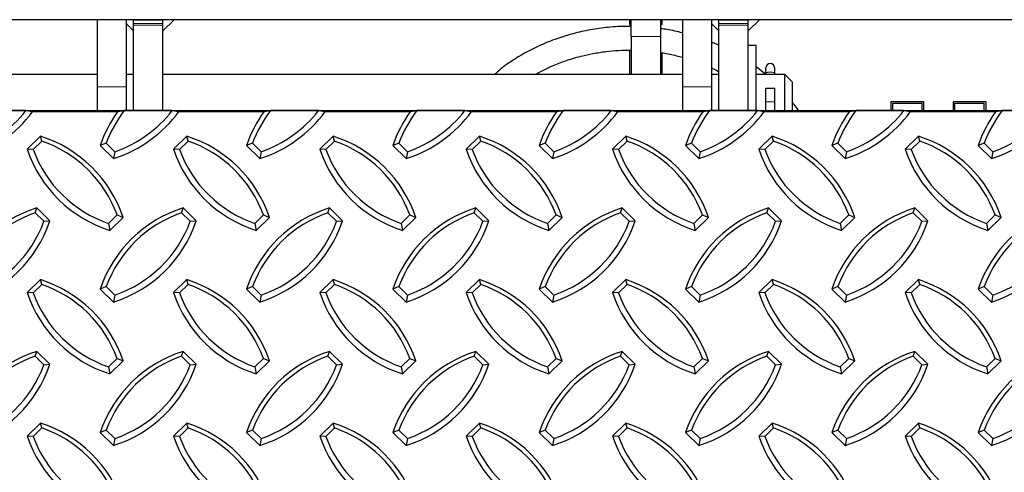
# Model space of a CAD drawing. Extents: x 0 to 17, y 0 to 11.
# Tile 35 of 81: x 10.844 to 11.895, y 4.229 to 4.713. Entities that reach past the tile are written whole.
import ezdxf

# ---------------------------------------------------------------- set-up
doc = ezdxf.new("R2010")
doc.units = 0
doc.header["$LTSCALE"] = 0.5
doc.header["$MEASUREMENT"] = 0
doc.linetypes.add('PHANTOM', pattern=[0.5, 0.25, -0.05, 0.05, -0.05, 0.05, -0.05])
doc.layers.get('0').update_dxf_attribs({"linetype": 'CONTINUOUS'})

msp = doc.modelspace()

# ---------------------------------------------------------------- linework, layer by layer
at = {"color": 7, "linetype": 'Continuous', "lineweight": 25}
for p, q in [((14.07485, 4.71289), (9.57485, 4.71289)), ((10.92641, 4.71289), (10.92641, 4.64132)), ((10.95766, 4.71289), (10.95766, 4.64132)), ((10.96547, 4.71289), (10.99672, 4.71289)), ((10.96547, 4.70892), (10.96547, 4.71289)), ((10.99672, 4.70113), (11.00862, 4.71289)), ((10.99672, 4.70892), (10.99672, 4.71289)), ((11.49477, 4.71289), (11.49477, 4.70783)), ((11.49672, 4.69478), (11.49672, 4.71289)), ((11.52797, 4.71289), (11.52797, 4.69478)), ((11.52992, 4.70783), (11.52992, 4.71289)), ((11.55141, 4.71289), (11.55141, 4.64132)), ((11.58266, 4.71289), (11.58266, 4.64132)), ((11.59047, 4.71289), (11.62172, 4.71289)), ((11.59047, 4.70892), (11.59047, 4.71289)), ((11.62172, 4.70113), (11.63362, 4.71289)), ((11.62172, 4.70892), (11.62172, 4.71289)), ((10.95766, 4.70885), (10.96547, 4.70113)), ((10.96547, 4.70697), (10.96547, 4.70892)), ((10.96547, 4.61534), (10.96547, 4.70697)), ((10.99672, 4.70697), (10.99672, 4.70892)), ((10.99672, 4.61534), (10.99672, 4.70697)), ((11.49477, 4.70783), (11.49672, 4.70783)), ((11.52797, 4.70783), (11.52992, 4.70783)), ((11.58266, 4.70885), (11.59047, 4.70113)), ((11.59047, 4.70697), (11.59047, 4.70892)), ((11.59047, 4.61534), (11.59047, 4.70697)), ((11.62172, 4.70697), (11.62172, 4.70892)), ((11.62172, 4.61534), (11.62172, 4.70697)), ((11.49672, 4.69478), (11.49672, 4.65415)), ((11.52797, 4.69478), (11.52797, 4.65415)), ((11.49477, 4.6803), (11.49477, 4.65415)), ((11.6301, 4.68546), (11.62172, 4.68546)), ((11.6301, 4.61526), (11.6301, 4.68546)), ((11.52992, 4.65415), (11.52992, 4.67746)), ((11.64035, 4.65446), (11.6301, 4.66239)), ((11.64035, 4.65651), (11.64035, 4.66121)), ((11.64997, 4.65651), (11.64997, 4.66121)), ((10.92641, 4.65415), (10.37172, 4.65415)), ((10.96547, 4.65415), (10.95766, 4.65415)), ((11.55141, 4.65415), (10.99672, 4.65415)), ((11.59047, 4.65415), (11.58266, 4.65415)), ((11.66078, 4.65415), (11.6301, 4.65415)), ((11.64035, 4.65444), (11.64035, 4.65651)), ((11.64997, 4.65415), (11.64997, 4.65651)), ((11.6686, 4.64634), (11.66078, 4.65415)), ((11.66078, 4.6423), (11.66078, 4.65415)), ((10.92641, 4.64132), (10.92641, 4.61526)), ((10.95766, 4.64132), (10.95766, 4.61526)), ((11.55141, 4.64132), (11.55141, 4.61526)), ((11.58266, 4.64132), (11.58266, 4.61526)), ((11.64035, 4.63973), (11.64997, 4.63973)), ((11.64035, 4.62511), (11.64035, 4.63973)), ((11.64997, 4.62511), (11.64997, 4.63973)), ((11.66078, 4.61526), (11.66078, 4.6423)), ((11.6686, 4.64634), (11.6686, 4.63745)), ((11.6686, 4.63745), (11.6686, 4.61525)), ((10.85048, 4.61581), (10.79921, 4.61581)), ((10.85048, 4.61581), (10.85745, 4.61471)), ((10.94849, 4.61471), (10.95546, 4.61581)), ((11.00673, 4.61581), (10.95546, 4.61581)), ((11.00673, 4.61581), (11.0137, 4.61471)), ((11.10474, 4.61471), (11.11171, 4.61581)), ((11.16298, 4.61581), (11.11171, 4.61581)), ((11.16298, 4.61581), (11.16995, 4.61471)), ((11.26099, 4.61471), (11.26796, 4.61581)), ((11.31923, 4.61581), (11.26796, 4.61581)), ((11.31923, 4.61581), (11.3262, 4.61471)), ((11.41724, 4.61471), (11.42421, 4.61581)), ((11.47548, 4.61581), (11.42421, 4.61581)), ((11.47548, 4.61581), (11.48245, 4.61471)), ((11.57349, 4.61471), (11.58046, 4.61581)), ((11.63173, 4.61581), (11.58046, 4.61581)), ((11.63173, 4.61581), (11.6387, 4.61471)), ((11.64035, 4.61526), (11.64035, 4.62511)), ((11.64997, 4.61526), (11.64997, 4.62511)), ((11.72974, 4.61471), (11.73671, 4.61581)), ((11.78798, 4.61581), (11.73671, 4.61581)), ((11.80922, 4.62509), (11.77406, 4.62509)), ((11.77406, 4.62509), (11.77406, 4.61581)), ((11.77602, 4.62384), (11.80727, 4.62384)), ((11.77602, 4.61568), (11.77602, 4.62384)), ((11.78798, 4.61581), (11.79495, 4.61471)), ((11.80727, 4.61526), (11.80727, 4.62384)), ((11.80922, 4.61526), (11.80922, 4.62509)), ((11.87563, 4.62509), (11.84047, 4.62509)), ((11.84047, 4.62509), (11.84047, 4.61581)), ((11.84242, 4.61581), (11.84242, 4.62384)), ((11.84242, 4.62384), (11.87367, 4.62384)), ((11.87367, 4.61526), (11.87367, 4.62384)), ((11.87563, 4.61526), (11.87563, 4.62509)), ((11.88599, 4.61471), (11.89296, 4.61581)), ((11.94423, 4.61581), (11.89296, 4.61581)), ((10.85745, 4.61471), (10.94849, 4.61471)), ((11.0137, 4.61471), (11.10474, 4.61471)), ((11.16995, 4.61471), (11.26099, 4.61471)), ((11.3262, 4.61471), (11.41724, 4.61471)), ((11.48245, 4.61471), (11.57349, 4.61471)), ((11.6387, 4.61471), (11.72974, 4.61471)), ((11.79495, 4.61471), (11.88599, 4.61471)), ((10.86586, 4.58836), (10.85172, 4.57449)), ((10.86736, 4.58314), (10.86586, 4.58836)), ((11.02211, 4.58836), (11.00797, 4.57449)), ((11.02361, 4.58314), (11.02211, 4.58836)), ((11.17836, 4.58836), (11.16422, 4.57449)), ((11.17986, 4.58314), (11.17836, 4.58836)), ((11.33461, 4.58836), (11.32047, 4.57449)), ((11.33611, 4.58314), (11.33461, 4.58836)), ((11.49086, 4.58836), (11.47672, 4.57449)), ((11.49236, 4.58314), (11.49086, 4.58836)), ((11.64711, 4.58836), (11.63297, 4.57449)), ((11.64861, 4.58314), (11.64711, 4.58836)), ((11.80336, 4.58836), (11.78922, 4.57449)), ((11.80486, 4.58314), (11.80336, 4.58836)), ((10.85817, 4.57412), (10.85172, 4.57449)), ((10.86736, 4.58314), (10.85817, 4.57412)), ((10.93628, 4.58089), (10.92983, 4.57831)), ((10.92983, 4.57831), (10.94397, 4.56444)), ((10.93628, 4.58089), (10.94548, 4.57187)), ((11.01442, 4.57412), (11.00797, 4.57449)), ((11.02361, 4.58314), (11.01442, 4.57412)), ((11.09253, 4.58089), (11.08608, 4.57831)), ((11.08608, 4.57831), (11.10022, 4.56444)), ((11.09253, 4.58089), (11.10173, 4.57187)), ((11.17067, 4.57412), (11.16422, 4.57449)), ((11.17986, 4.58314), (11.17067, 4.57412)), ((11.24878, 4.58089), (11.24233, 4.57831)), ((11.24233, 4.57831), (11.25647, 4.56444)), ((11.24878, 4.58089), (11.25798, 4.57187)), ((11.32692, 4.57412), (11.32047, 4.57449)), ((11.33611, 4.58314), (11.32692, 4.57412)), ((11.40503, 4.58089), (11.39858, 4.57831)), ((11.39858, 4.57831), (11.41272, 4.56444)), ((11.40503, 4.58089), (11.41423, 4.57187)), ((11.48317, 4.57412), (11.47672, 4.57449)), ((11.49236, 4.58314), (11.48317, 4.57412)), ((11.56128, 4.58089), (11.55483, 4.57831)), ((11.55483, 4.57831), (11.56897, 4.56444)), ((11.56128, 4.58089), (11.57048, 4.57187)), ((11.63942, 4.57412), (11.63297, 4.57449)), ((11.64861, 4.58314), (11.63942, 4.57412)), ((11.71753, 4.58089), (11.71108, 4.57831)), ((11.71108, 4.57831), (11.72522, 4.56444)), ((11.71753, 4.58089), (11.72673, 4.57187)), ((11.79567, 4.57412), (11.78922, 4.57449)), ((11.80486, 4.58314), (11.79567, 4.57412)), ((11.87378, 4.58089), (11.86733, 4.57831)), ((11.86733, 4.57831), (11.88147, 4.56444)), ((11.87378, 4.58089), (11.88298, 4.57187)), ((10.94548, 4.57187), (10.94397, 4.56444)), ((11.10173, 4.57187), (11.10022, 4.56444)), ((11.25798, 4.57187), (11.25647, 4.56444)), ((11.41423, 4.57187), (11.41272, 4.56444)), ((11.57048, 4.57187), (11.56897, 4.56444)), ((11.72673, 4.57187), (11.72522, 4.56444)), ((11.88298, 4.57187), (11.88147, 4.56444)), ((10.86046, 4.50654), (10.86197, 4.51176)), ((10.87611, 4.49789), (10.86197, 4.51176)), ((11.01671, 4.50654), (11.01822, 4.51176)), ((11.03236, 4.49789), (11.01822, 4.51176)), ((11.17296, 4.50654), (11.17447, 4.51176)), ((11.18861, 4.49789), (11.17447, 4.51176)), ((11.32921, 4.50654), (11.33072, 4.51176)), ((11.34486, 4.49789), (11.33072, 4.51176)), ((11.48546, 4.50654), (11.48697, 4.51176)), ((11.50111, 4.49789), (11.48697, 4.51176)), ((11.64171, 4.50654), (11.64322, 4.51176)), ((11.65736, 4.49789), (11.64322, 4.51176)), ((11.79796, 4.50654), (11.79947, 4.51176)), ((11.81361, 4.49789), (11.79947, 4.51176)), ((10.86966, 4.49752), (10.86046, 4.50654)), ((10.9386, 4.49524), (10.9478, 4.50426)), ((10.9401, 4.48782), (10.95425, 4.50169)), ((10.9478, 4.50426), (10.95425, 4.50169)), ((11.02591, 4.49752), (11.01671, 4.50654)), ((11.09485, 4.49524), (11.10405, 4.50426)), ((11.09635, 4.48782), (11.1105, 4.50169)), ((11.10405, 4.50426), (11.1105, 4.50169)), ((11.18216, 4.49752), (11.17296, 4.50654)), ((11.2511, 4.49524), (11.2603, 4.50426)), ((11.2526, 4.48782), (11.26675, 4.50169)), ((11.2603, 4.50426), (11.26675, 4.50169)), ((11.33841, 4.49752), (11.32921, 4.50654)), ((11.40735, 4.49524), (11.41655, 4.50426)), ((11.40885, 4.48782), (11.423, 4.50169)), ((11.41655, 4.50426), (11.423, 4.50169)), ((11.49466, 4.49752), (11.48546, 4.50654)), ((11.5636, 4.49524), (11.5728, 4.50426)), ((11.5651, 4.48782), (11.57925, 4.50169)), ((11.5728, 4.50426), (11.57925, 4.50169)), ((11.65091, 4.49752), (11.64171, 4.50654)), ((11.71985, 4.49524), (11.72905, 4.50426)), ((11.72135, 4.48782), (11.7355, 4.50169)), ((11.72905, 4.50426), (11.7355, 4.50169)), ((11.80716, 4.49752), (11.79796, 4.50654)), ((11.8761, 4.49524), (11.8853, 4.50426)), ((11.8776, 4.48782), (11.89175, 4.50169)), ((11.8853, 4.50426), (11.89175, 4.50169)), ((10.86966, 4.49752), (10.87611, 4.49789)), ((10.9386, 4.49524), (10.9401, 4.48782)), ((11.02591, 4.49752), (11.03236, 4.49789)), ((11.09485, 4.49524), (11.09635, 4.48782)), ((11.18216, 4.49752), (11.18861, 4.49789)), ((11.2511, 4.49524), (11.2526, 4.48782)), ((11.33841, 4.49752), (11.34486, 4.49789)), ((11.40735, 4.49524), (11.40885, 4.48782)), ((11.49466, 4.49752), (11.50111, 4.49789)), ((11.5636, 4.49524), (11.5651, 4.48782)), ((11.65091, 4.49752), (11.65736, 4.49789)), ((11.71985, 4.49524), (11.72135, 4.48782)), ((11.80716, 4.49752), (11.81361, 4.49789)), ((11.8761, 4.49524), (11.8776, 4.48782)), ((10.86586, 4.43514), (10.85172, 4.42127)), ((10.86736, 4.42991), (10.85817, 4.4209)), ((10.86736, 4.42991), (10.86586, 4.43514)), ((10.93628, 4.42766), (10.92983, 4.42508)), ((10.93628, 4.42766), (10.94548, 4.41864)), ((11.02211, 4.43514), (11.00797, 4.42127)), ((11.02361, 4.42991), (11.01442, 4.4209)), ((11.02361, 4.42991), (11.02211, 4.43514)), ((11.09253, 4.42766), (11.08608, 4.42508)), ((11.09253, 4.42766), (11.10173, 4.41864)), ((11.17836, 4.43514), (11.16422, 4.42127)), ((11.17986, 4.42991), (11.17067, 4.4209)), ((11.17986, 4.42991), (11.17836, 4.43514)), ((11.24878, 4.42766), (11.24233, 4.42508)), ((11.24878, 4.42766), (11.25798, 4.41864)), ((11.33461, 4.43514), (11.32047, 4.42127)), ((11.33611, 4.42991), (11.32692, 4.4209)), ((11.33611, 4.42991), (11.33461, 4.43514)), ((11.40503, 4.42766), (11.39858, 4.42508)), ((11.40503, 4.42766), (11.41423, 4.41864)), ((11.49086, 4.43514), (11.47672, 4.42127)), ((11.49236, 4.42991), (11.48317, 4.4209)), ((11.49236, 4.42991), (11.49086, 4.43514)), ((11.56128, 4.42766), (11.55483, 4.42508)), ((11.56128, 4.42766), (11.57048, 4.41864)), ((11.64711, 4.43514), (11.63297, 4.42127)), ((11.64861, 4.42991), (11.63942, 4.4209)), ((11.64861, 4.42991), (11.64711, 4.43514)), ((11.71753, 4.42766), (11.71108, 4.42508)), ((11.71753, 4.42766), (11.72673, 4.41864)), ((11.80336, 4.43514), (11.78922, 4.42127)), ((11.80486, 4.42991), (11.79567, 4.4209)), ((11.80486, 4.42991), (11.80336, 4.43514)), ((11.87378, 4.42766), (11.86733, 4.42508)), ((11.87378, 4.42766), (11.88298, 4.41864)), ((10.85817, 4.4209), (10.85172, 4.42127)), ((10.92983, 4.42508), (10.94397, 4.41121)), ((10.94548, 4.41864), (10.94397, 4.41121)), ((11.01442, 4.4209), (11.00797, 4.42127)), ((11.08608, 4.42508), (11.10022, 4.41121)), ((11.10173, 4.41864), (11.10022, 4.41121)), ((11.17067, 4.4209), (11.16422, 4.42127)), ((11.24233, 4.42508), (11.25647, 4.41121)), ((11.25798, 4.41864), (11.25647, 4.41121)), ((11.32692, 4.4209), (11.32047, 4.42127)), ((11.39858, 4.42508), (11.41272, 4.41121)), ((11.41423, 4.41864), (11.41272, 4.41121)), ((11.48317, 4.4209), (11.47672, 4.42127)), ((11.55483, 4.42508), (11.56897, 4.41121)), ((11.57048, 4.41864), (11.56897, 4.41121)), ((11.63942, 4.4209), (11.63297, 4.42127)), ((11.71108, 4.42508), (11.72522, 4.41121)), ((11.72673, 4.41864), (11.72522, 4.41121)), ((11.79567, 4.4209), (11.78922, 4.42127)), ((11.86733, 4.42508), (11.88147, 4.41121)), ((11.88298, 4.41864), (11.88147, 4.41121)), ((10.86046, 4.35331), (10.86197, 4.35853)), ((10.86966, 4.34429), (10.86046, 4.35331)), ((10.87611, 4.34467), (10.86197, 4.35853)), ((11.01671, 4.35331), (11.01822, 4.35853)), ((11.02591, 4.34429), (11.01671, 4.35331)), ((11.03236, 4.34467), (11.01822, 4.35853)), ((11.17296, 4.35331), (11.17447, 4.35853)), ((11.18216, 4.34429), (11.17296, 4.35331)), ((11.18861, 4.34467), (11.17447, 4.35853)), ((11.32921, 4.35331), (11.33072, 4.35853)), ((11.33841, 4.34429), (11.32921, 4.35331)), ((11.34486, 4.34467), (11.33072, 4.35853)), ((11.48546, 4.35331), (11.48697, 4.35853)), ((11.49466, 4.34429), (11.48546, 4.35331)), ((11.50111, 4.34467), (11.48697, 4.35853)), ((11.64171, 4.35331), (11.64322, 4.35853)), ((11.65091, 4.34429), (11.64171, 4.35331)), ((11.65736, 4.34467), (11.64322, 4.35853)), ((11.79796, 4.35331), (11.79947, 4.35853)), ((11.80716, 4.34429), (11.79796, 4.35331)), ((11.81361, 4.34467), (11.79947, 4.35853)), ((10.86966, 4.34429), (10.87611, 4.34467)), ((10.9386, 4.34202), (10.9478, 4.35104)), ((10.9401, 4.33459), (10.95425, 4.34846)), ((10.9478, 4.35104), (10.95425, 4.34846)), ((11.02591, 4.34429), (11.03236, 4.34467)), ((11.09485, 4.34202), (11.10405, 4.35104)), ((11.09635, 4.33459), (11.1105, 4.34846)), ((11.10405, 4.35104), (11.1105, 4.34846)), ((11.18216, 4.34429), (11.18861, 4.34467)), ((11.2511, 4.34202), (11.2603, 4.35104)), ((11.2526, 4.33459), (11.26675, 4.34846)), ((11.2603, 4.35104), (11.26675, 4.34846)), ((11.33841, 4.34429), (11.34486, 4.34467)), ((11.40735, 4.34202), (11.41655, 4.35104)), ((11.40885, 4.33459), (11.423, 4.34846)), ((11.41655, 4.35104), (11.423, 4.34846)), ((11.49466, 4.34429), (11.50111, 4.34467)), ((11.5636, 4.34202), (11.5728, 4.35104)), ((11.5651, 4.33459), (11.57925, 4.34846)), ((11.5728, 4.35104), (11.57925, 4.34846)), ((11.65091, 4.34429), (11.65736, 4.34467)), ((11.71985, 4.34202), (11.72905, 4.35104)), ((11.72135, 4.33459), (11.7355, 4.34846)), ((11.72905, 4.35104), (11.7355, 4.34846)), ((11.80716, 4.34429), (11.81361, 4.34467)), ((11.8761, 4.34202), (11.8853, 4.35104)), ((11.8776, 4.33459), (11.89175, 4.34846)), ((11.8853, 4.35104), (11.89175, 4.34846)), ((10.9386, 4.34202), (10.9401, 4.33459)), ((11.09485, 4.34202), (11.09635, 4.33459)), ((11.2511, 4.34202), (11.2526, 4.33459)), ((11.40735, 4.34202), (11.40885, 4.33459)), ((11.5636, 4.34202), (11.5651, 4.33459)), ((11.71985, 4.34202), (11.72135, 4.33459)), ((11.8761, 4.34202), (11.8776, 4.33459)), ((10.86586, 4.28191), (10.85172, 4.26804)), ((10.86736, 4.27669), (10.86586, 4.28191)), ((11.02211, 4.28191), (11.00797, 4.26804)), ((11.02361, 4.27669), (11.02211, 4.28191)), ((11.17836, 4.28191), (11.16422, 4.26804)), ((11.17986, 4.27669), (11.17836, 4.28191)), ((11.33461, 4.28191), (11.32047, 4.26804)), ((11.33611, 4.27669), (11.33461, 4.28191)), ((11.49086, 4.28191), (11.47672, 4.26804)), ((11.49236, 4.27669), (11.49086, 4.28191)), ((11.64711, 4.28191), (11.63297, 4.26804)), ((11.64861, 4.27669), (11.64711, 4.28191)), ((11.80336, 4.28191), (11.78922, 4.26804)), ((11.80486, 4.27669), (11.80336, 4.28191)), ((10.86736, 4.27669), (10.85817, 4.26767)), ((10.93628, 4.27443), (10.92983, 4.27186)), ((10.92983, 4.27186), (10.94397, 4.25799)), ((10.93628, 4.27443), (10.94548, 4.26542)), ((11.02361, 4.27669), (11.01442, 4.26767)), ((11.09253, 4.27443), (11.08608, 4.27186)), ((11.08608, 4.27186), (11.10022, 4.25799)), ((11.09253, 4.27443), (11.10173, 4.26542)), ((11.17986, 4.27669), (11.17067, 4.26767)), ((11.24878, 4.27443), (11.24233, 4.27186)), ((11.24233, 4.27186), (11.25647, 4.25799)), ((11.24878, 4.27443), (11.25798, 4.26542)), ((11.33611, 4.27669), (11.32692, 4.26767)), ((11.40503, 4.27443), (11.39858, 4.27186)), ((11.39858, 4.27186), (11.41272, 4.25799)), ((11.40503, 4.27443), (11.41423, 4.26542)), ((11.49236, 4.27669), (11.48317, 4.26767)), ((11.56128, 4.27443), (11.55483, 4.27186)), ((11.55483, 4.27186), (11.56897, 4.25799)), ((11.56128, 4.27443), (11.57048, 4.26542)), ((11.64861, 4.27669), (11.63942, 4.26767)), ((11.71753, 4.27443), (11.71108, 4.27186)), ((11.71108, 4.27186), (11.72522, 4.25799)), ((11.71753, 4.27443), (11.72673, 4.26542)), ((11.80486, 4.27669), (11.79567, 4.26767)), ((11.87378, 4.27443), (11.86733, 4.27186)), ((11.86733, 4.27186), (11.88147, 4.25799)), ((11.87378, 4.27443), (11.88298, 4.26542)), ((10.85817, 4.26767), (10.85172, 4.26804)), ((10.94548, 4.26542), (10.94397, 4.25799)), ((11.01442, 4.26767), (11.00797, 4.26804)), ((11.10173, 4.26542), (11.10022, 4.25799)), ((11.17067, 4.26767), (11.16422, 4.26804)), ((11.25798, 4.26542), (11.25647, 4.25799)), ((11.32692, 4.26767), (11.32047, 4.26804)), ((11.41423, 4.26542), (11.41272, 4.25799)), ((11.48317, 4.26767), (11.47672, 4.26804)), ((11.57048, 4.26542), (11.56897, 4.25799)), ((11.63942, 4.26767), (11.63297, 4.26804)), ((11.72673, 4.26542), (11.72522, 4.25799)), ((11.79567, 4.26767), (11.78922, 4.26804)), ((11.88298, 4.26542), (11.88147, 4.25799))]:
    msp.add_line(p, q, dxfattribs=at)
at = {"color": 8, "linetype": 'PHANTOM', "lineweight": 18}
for p, q in [((10.96547, 4.70892), (10.99672, 4.70892)), ((10.96547, 4.70697), (10.99672, 4.70697)), ((11.59047, 4.70892), (11.62172, 4.70892)), ((11.59047, 4.70697), (11.62172, 4.70697)), ((11.52797, 4.69478), (11.49672, 4.69478)), ((10.95766, 4.64132), (10.92641, 4.64132)), ((11.58266, 4.64132), (11.55141, 4.64132)), ((11.64035, 4.62511), (11.64997, 4.62511))]:
    msp.add_line(p, q, dxfattribs=at)
at = {"color": 7, "linetype": 'Continuous'}
msp.add_lwpolyline([(9.57485, 4.61581), (14.07485, 4.61581), (14.07485, 3.73944), (9.57485, 3.73944)], close=True, dxfattribs=at)
at = {"color": 7, "linetype": 'Continuous', "lineweight": 25}
for centre, radius, start, end in [((11.64516, 4.66115), 0.00481, 0.74412, 179.25588), ((10.74613, 4.69659), 0.13196, 289.06147, 322.25623), ((11.05737, 4.53712), 0.12875, 142.3239, 160.12913), ((10.90238, 4.69659), 0.13196, 289.06147, 322.25623), ((11.21362, 4.53712), 0.12875, 142.3239, 160.12913), ((11.05863, 4.69659), 0.13196, 289.06147, 322.25623), ((11.36987, 4.53712), 0.12875, 142.3239, 160.12913), ((11.21488, 4.69659), 0.13196, 289.06147, 322.25623), ((11.52612, 4.53712), 0.12875, 142.3239, 160.12913), ((11.37113, 4.69659), 0.13196, 289.06147, 322.25623), ((11.68237, 4.53712), 0.12875, 142.3239, 160.12913), ((11.52738, 4.69659), 0.13196, 289.06147, 322.25623), ((11.83862, 4.53712), 0.12875, 142.3239, 160.12913), ((11.68363, 4.69659), 0.13196, 289.06147, 322.25623), ((11.99487, 4.53712), 0.12875, 142.3239, 160.12913), ((11.83988, 4.69659), 0.13196, 289.06147, 322.25623), ((10.74617, 4.69557), 0.13755, 287.5824, 323.99868), ((11.05706, 4.53608), 0.13405, 144.08621, 161.63961), ((10.90242, 4.69557), 0.13755, 287.5824, 323.99868), ((11.21331, 4.53608), 0.13405, 144.08621, 161.63961), ((11.05867, 4.69557), 0.13755, 287.5824, 323.99868), ((11.36956, 4.53608), 0.13405, 144.08621, 161.63961), ((11.21492, 4.69557), 0.13755, 287.5824, 323.99868), ((11.52581, 4.53608), 0.13405, 144.08621, 161.63961), ((11.37117, 4.69557), 0.13755, 287.5824, 323.99868), ((11.68206, 4.53608), 0.13405, 144.08621, 161.63961), ((11.52742, 4.69557), 0.13755, 287.5824, 323.99868), ((11.83831, 4.53608), 0.13405, 144.08621, 161.63961), ((11.68367, 4.69557), 0.13755, 287.5824, 323.99868), ((11.99456, 4.53608), 0.13405, 144.08621, 161.63961), ((11.83992, 4.69557), 0.13755, 287.5824, 323.99868), ((10.82495, 4.45824), 0.1364, 18.57286, 72.54694), ((10.9812, 4.45824), 0.1364, 18.57286, 72.54694), ((11.13745, 4.45824), 0.1364, 18.57286, 72.54694), ((11.2937, 4.45824), 0.1364, 18.57286, 72.54694), ((11.44995, 4.45824), 0.1364, 18.57286, 72.54694), ((11.6062, 4.45824), 0.1364, 18.57286, 72.54694), ((11.76245, 4.45824), 0.1364, 18.57286, 72.54694), ((10.98101, 4.61794), 0.1364, 198.57286, 252.54694), ((10.98106, 4.61899), 0.13083, 200.05855, 251.06125), ((10.8249, 4.45939), 0.13083, 20.05855, 71.06125), ((11.13726, 4.61794), 0.1364, 198.57286, 252.54694), ((11.13731, 4.61899), 0.13083, 200.05855, 251.06125), ((10.98115, 4.45939), 0.13083, 20.05855, 71.06125), ((11.29351, 4.61794), 0.1364, 198.57286, 252.54694), ((11.29356, 4.61899), 0.13083, 200.05855, 251.06125), ((11.1374, 4.45939), 0.13083, 20.05855, 71.06125), ((11.44976, 4.61794), 0.1364, 198.57286, 252.54694), ((11.44981, 4.61899), 0.13083, 200.05855, 251.06125), ((11.29365, 4.45939), 0.13083, 20.05855, 71.06125), ((11.60601, 4.61794), 0.1364, 198.57286, 252.54694), ((11.60606, 4.61899), 0.13083, 200.05855, 251.06125), ((11.4499, 4.45939), 0.13083, 20.05855, 71.06125), ((11.76226, 4.61794), 0.1364, 198.57286, 252.54694), ((11.76231, 4.61899), 0.13083, 200.05855, 251.06125), ((11.60615, 4.45939), 0.13083, 20.05855, 71.06125), ((11.91851, 4.61794), 0.1364, 198.57286, 252.54694), ((11.91856, 4.61899), 0.13083, 200.05855, 251.06125), ((11.7624, 4.45939), 0.13083, 20.05855, 71.06125), ((10.90288, 4.38164), 0.1364, 107.45306, 161.42714), ((11.05913, 4.38164), 0.1364, 107.45306, 161.42714), ((11.21538, 4.38164), 0.1364, 107.45306, 161.42714), ((11.37163, 4.38164), 0.1364, 107.45306, 161.42714), ((11.52788, 4.38164), 0.1364, 107.45306, 161.42714), ((11.68413, 4.38164), 0.1364, 107.45306, 161.42714), ((11.84038, 4.38164), 0.1364, 107.45306, 161.42714), ((11.99663, 4.38164), 0.1364, 107.45306, 161.42714), ((10.90293, 4.38279), 0.13083, 108.93875, 159.94145), ((11.05918, 4.38279), 0.13083, 108.93875, 159.94145), ((11.21543, 4.38279), 0.13083, 108.93875, 159.94145), ((11.37168, 4.38279), 0.13083, 108.93875, 159.94145), ((11.52793, 4.38279), 0.13083, 108.93875, 159.94145), ((11.68418, 4.38279), 0.13083, 108.93875, 159.94145), ((11.84043, 4.38279), 0.13083, 108.93875, 159.94145), ((11.99668, 4.38279), 0.13083, 108.93875, 159.94145), ((10.74681, 4.54134), 0.1364, 287.45306, 341.42714), ((10.74676, 4.54239), 0.13083, 288.93875, 339.94145), ((10.90306, 4.54134), 0.1364, 287.45306, 341.42714), ((10.90301, 4.54239), 0.13083, 288.93875, 339.94145), ((11.05931, 4.54134), 0.1364, 287.45306, 341.42714), ((11.05926, 4.54239), 0.13083, 288.93875, 339.94145), ((11.21556, 4.54134), 0.1364, 287.45306, 341.42714), ((11.21551, 4.54239), 0.13083, 288.93875, 339.94145), ((11.37181, 4.54134), 0.1364, 287.45306, 341.42714), ((11.37176, 4.54239), 0.13083, 288.93875, 339.94145), ((11.52806, 4.54134), 0.1364, 287.45306, 341.42714), ((11.52801, 4.54239), 0.13083, 288.93875, 339.94145), ((11.68431, 4.54134), 0.1364, 287.45306, 341.42714), ((11.68426, 4.54239), 0.13083, 288.93875, 339.94145), ((11.84056, 4.54134), 0.1364, 287.45306, 341.42714), ((11.84051, 4.54239), 0.13083, 288.93875, 339.94145), ((10.82495, 4.30501), 0.1364, 18.57286, 72.54694), ((10.8249, 4.30616), 0.13083, 20.05855, 71.06125), ((10.9812, 4.30501), 0.1364, 18.57286, 72.54694), ((10.98115, 4.30616), 0.13083, 20.05855, 71.06125), ((11.13745, 4.30501), 0.1364, 18.57286, 72.54694), ((11.1374, 4.30616), 0.13083, 20.05855, 71.06125), ((11.2937, 4.30501), 0.1364, 18.57286, 72.54694), ((11.29365, 4.30616), 0.13083, 20.05855, 71.06125), ((11.44995, 4.30501), 0.1364, 18.57286, 72.54694), ((11.4499, 4.30616), 0.13083, 20.05855, 71.06125), ((11.6062, 4.30501), 0.1364, 18.57286, 72.54694), ((11.60615, 4.30616), 0.13083, 20.05855, 71.06125), ((11.76245, 4.30501), 0.1364, 18.57286, 72.54694), ((11.7624, 4.30616), 0.13083, 20.05855, 71.06125), ((10.98101, 4.46471), 0.1364, 198.57286, 252.54694), ((10.98106, 4.46577), 0.13083, 200.05855, 251.06125), ((11.13726, 4.46471), 0.1364, 198.57286, 252.54694), ((11.13731, 4.46577), 0.13083, 200.05855, 251.06125), ((11.29351, 4.46471), 0.1364, 198.57286, 252.54694), ((11.29356, 4.46577), 0.13083, 200.05855, 251.06125), ((11.44976, 4.46471), 0.1364, 198.57286, 252.54694), ((11.44981, 4.46577), 0.13083, 200.05855, 251.06125), ((11.60601, 4.46471), 0.1364, 198.57286, 252.54694), ((11.60606, 4.46577), 0.13083, 200.05855, 251.06125), ((11.76226, 4.46471), 0.1364, 198.57286, 252.54694), ((11.76231, 4.46577), 0.13083, 200.05855, 251.06125), ((11.91851, 4.46471), 0.1364, 198.57286, 252.54694), ((11.91856, 4.46577), 0.13083, 200.05855, 251.06125), ((10.90288, 4.22841), 0.1364, 107.45306, 161.42714), ((10.90293, 4.22956), 0.13083, 108.93875, 159.94145), ((11.05913, 4.22841), 0.1364, 107.45306, 161.42714), ((11.05918, 4.22956), 0.13083, 108.93875, 159.94145), ((11.21538, 4.22841), 0.1364, 107.45306, 161.42714), ((11.21543, 4.22956), 0.13083, 108.93875, 159.94145), ((11.37163, 4.22841), 0.1364, 107.45306, 161.42714), ((11.37168, 4.22956), 0.13083, 108.93875, 159.94145), ((11.52788, 4.22841), 0.1364, 107.45306, 161.42714), ((11.52793, 4.22956), 0.13083, 108.93875, 159.94145), ((11.68413, 4.22841), 0.1364, 107.45306, 161.42714), ((11.68418, 4.22956), 0.13083, 108.93875, 159.94145), ((11.84038, 4.22841), 0.1364, 107.45306, 161.42714), ((11.84043, 4.22956), 0.13083, 108.93875, 159.94145), ((11.99663, 4.22841), 0.1364, 107.45306, 161.42714), ((11.99668, 4.22956), 0.13083, 108.93875, 159.94145), ((10.74681, 4.38811), 0.1364, 287.45306, 341.42714), ((10.74676, 4.38916), 0.13083, 288.93875, 339.94145), ((10.90306, 4.38811), 0.1364, 287.45306, 341.42714), ((10.90301, 4.38916), 0.13083, 288.93875, 339.94145), ((11.05931, 4.38811), 0.1364, 287.45306, 341.42714), ((11.05926, 4.38916), 0.13083, 288.93875, 339.94145), ((11.21556, 4.38811), 0.1364, 287.45306, 341.42714), ((11.21551, 4.38916), 0.13083, 288.93875, 339.94145), ((11.37181, 4.38811), 0.1364, 287.45306, 341.42714), ((11.37176, 4.38916), 0.13083, 288.93875, 339.94145), ((11.52806, 4.38811), 0.1364, 287.45306, 341.42714), ((11.52801, 4.38916), 0.13083, 288.93875, 339.94145), ((11.68431, 4.38811), 0.1364, 287.45306, 341.42714), ((11.68426, 4.38916), 0.13083, 288.93875, 339.94145), ((11.84056, 4.38811), 0.1364, 287.45306, 341.42714), ((11.84051, 4.38916), 0.13083, 288.93875, 339.94145), ((10.82495, 4.15179), 0.1364, 18.57286, 72.54694), ((10.9812, 4.15179), 0.1364, 18.57286, 72.54694), ((11.13745, 4.15179), 0.1364, 18.57286, 72.54694), ((11.2937, 4.15179), 0.1364, 18.57286, 72.54694), ((11.44995, 4.15179), 0.1364, 18.57286, 72.54694), ((11.6062, 4.15179), 0.1364, 18.57286, 72.54694), ((11.76245, 4.15179), 0.1364, 18.57286, 72.54694), ((10.8249, 4.15294), 0.13083, 20.05855, 71.06125), ((10.98115, 4.15294), 0.13083, 20.05855, 71.06125), ((11.1374, 4.15294), 0.13083, 20.05855, 71.06125), ((11.29365, 4.15294), 0.13083, 20.05855, 71.06125), ((11.4499, 4.15294), 0.13083, 20.05855, 71.06125), ((11.60615, 4.15294), 0.13083, 20.05855, 71.06125), ((11.7624, 4.15294), 0.13083, 20.05855, 71.06125), ((10.98101, 4.31149), 0.1364, 198.57286, 252.54694), ((10.98106, 4.31254), 0.13083, 200.05855, 251.06125), ((11.13726, 4.31149), 0.1364, 198.57286, 252.54694), ((11.13731, 4.31254), 0.13083, 200.05855, 251.06125), ((11.29351, 4.31149), 0.1364, 198.57286, 252.54694), ((11.29356, 4.31254), 0.13083, 200.05855, 251.06125), ((11.44976, 4.31149), 0.1364, 198.57286, 252.54694), ((11.44981, 4.31254), 0.13083, 200.05855, 251.06125), ((11.60601, 4.31149), 0.1364, 198.57286, 252.54694), ((11.60606, 4.31254), 0.13083, 200.05855, 251.06125), ((11.76226, 4.31149), 0.1364, 198.57286, 252.54694), ((11.76231, 4.31254), 0.13083, 200.05855, 251.06125), ((11.91851, 4.31149), 0.1364, 198.57286, 252.54694), ((11.91856, 4.31254), 0.13083, 200.05855, 251.06125)]:
    msp.add_arc(centre, radius, start, end, dxfattribs=at)
at = {"color": 8, "linetype": 'PHANTOM', "lineweight": 18}
msp.add_arc((11.64516, 4.58952), 0.06716, 85.89112, 94.10888, dxfattribs=at)
at = {"color": 7, "linetype": 'Continuous', "lineweight": 25}
for points, knots in [([(11.49672, 4.70559), (11.49541, 4.70564), (11.48729, 4.70596), (11.47261, 4.70484), (11.45318, 4.70227), (11.43475, 4.69814), (11.41699, 4.69267), (11.39965, 4.68575), (11.38568, 4.67874), (11.37497, 4.67248), (11.36738, 4.66754), (11.35895, 4.66176), (11.3537, 4.65697), (11.35062, 4.65415)], [0, 0, 0, 0, 0.0243756, 0.1512542, 0.2731815, 0.3899761, 0.5046253, 0.6226706, 0.7434397, 0.8027422, 0.8609014, 0.9182321, 1, 1, 1, 1]), ([(11.55141, 4.6988), (11.54597, 4.70017), (11.53826, 4.70212), (11.53031, 4.70299), (11.52797, 4.70325)], [0, 0, 0, 0, 0.7052892, 1, 1, 1, 1]), ([(11.39405, 4.65415), (11.39455, 4.65445), (11.39771, 4.65634), (11.40389, 4.65946), (11.41202, 4.66326), (11.41964, 4.66638), (11.42689, 4.66904), (11.43466, 4.67156), (11.44442, 4.67428), (11.45619, 4.67689), (11.46961, 4.67895), (11.48323, 4.6802), (11.49227, 4.6803), (11.49672, 4.68035)], [0, 0, 0, 0, 0.0170047, 0.1061658, 0.197662, 0.2722349, 0.3390593, 0.4152073, 0.5010634, 0.6220289, 0.7505044, 0.8770983, 1, 1, 1, 1]), ([(11.59047, 4.68557), (11.58883, 4.68632), (11.58626, 4.68749), (11.58361, 4.68851), (11.58266, 4.68888)], [0, 0, 0, 0, 0.6393117, 1, 1, 1, 1]), ([(11.52797, 4.67772), (11.52899, 4.67759), (11.53476, 4.67687), (11.54259, 4.67512), (11.54929, 4.6733), (11.55141, 4.67272)], [0, 0, 0, 0, 0.1279626, 0.7236735, 1, 1, 1, 1]), ([(11.58266, 4.66124), (11.58296, 4.66112), (11.58566, 4.65995), (11.58821, 4.65854), (11.59047, 4.65728)], [0, 0, 0, 0, 0.1108492, 1, 1, 1, 1]), ([(11.6754, 4.61581), (11.6739, 4.61804), (11.67174, 4.62123), (11.66932, 4.62425), (11.6686, 4.62516)], [0, 0, 0, 0, 0.6998732, 1, 1, 1, 1])]:
    msp.add_open_spline(points, degree=3, knots=knots, dxfattribs=at)

doc.saveas('drawing.dxf')
